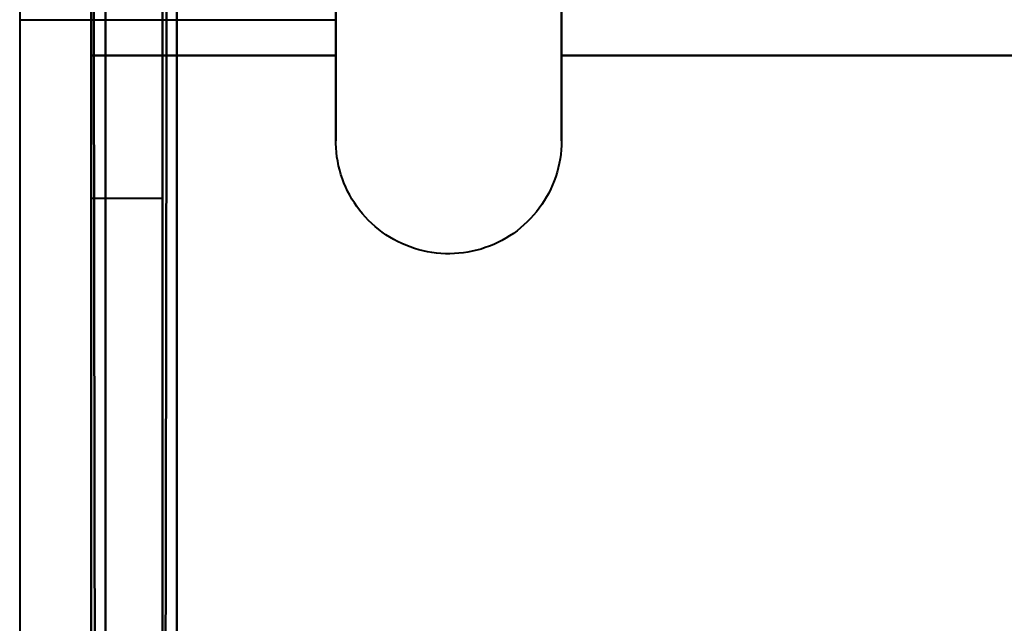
# Model space of a CAD drawing. Header units: millimetres. Extents: x -747 to 747, y -1110 to 610.
# Tile 12 of 93: x -585 to -578, y -354 to -350. Entities that reach past the tile are written whole.
import ezdxf

# ---------------------------------------------------------------- set-up
doc = ezdxf.new("R2010")
doc.units = ezdxf.units.MM
doc.layers.add('G-IMPT', color=8, linetype='Continuous', lineweight=40)

# ---------------------------------------------------------------- blocks, each defined once
blk = doc.blocks.new('NEXA 1000 CALQUES_dwg-755156-Niveau de réf_')
at = {"layer": 'G-IMPT'}
for p, q in [((-584.5, -341.1652), (-584.5, -350.1652)), ((-584.5, -341.1652), (-584.5, -350.1652)), ((-584.5, -341.1652), (-584.5, -350.1652)), ((-584.5, -341.1652), (-584.5, -350.1652)), ((-584, -350.1652), (-584, -341.1652)), ((-584, -350.1652), (-584, -341.1652)), ((-584, -350.1652), (-584, -341.1652)), ((-584, -350.1652), (-584, -341.1652)), ((-584, -350.1652), (-584, -341.1652)), ((-584, -350.1652), (-584, -341.1652)), ((-584, -350.1652), (-584, -341.1652)), ((-584, -350.1652), (-584, -341.1652)), ((-584, -341.1652), (-584, -350.1652)), ((-584, -341.1652), (-584, -350.1652)), ((-584, -341.1652), (-584, -350.1652)), ((-584, -341.1652), (-584, -350.1652)), ((-584, -341.1652), (-584, -350.1652)), ((-584, -341.1652), (-584, -350.1652)), ((-584, -341.1652), (-584, -350.1652)), ((-584, -341.1652), (-584, -350.1652)), ((-582.7851, -349.7652), (-582.7851, -342.1144)), ((-582.7851, -349.7652), (-582.7851, -342.1144)), ((-582.7851, -349.7652), (-582.7851, -342.1144)), ((-582.7851, -349.7652), (-582.7851, -342.1144)), ((-581.2043, -342.1144), (-581.2043, -349.7652)), ((-581.2043, -342.1144), (-581.2043, -349.7652)), ((-581.2043, -342.1144), (-581.2043, -349.7652)), ((-581.2043, -342.1144), (-581.2043, -349.7652)), ((-582.7851, -349.2159), (-582.7851, -343.6152)), ((-582.7851, -349.2159), (-582.7851, -343.6152)), ((-582.7851, -349.2159), (-582.7851, -343.6152)), ((-582.7851, -349.2159), (-582.7851, -343.6152)), ((-581.2043, -343.6152), (-581.2043, -349.2159)), ((-581.2043, -343.6152), (-581.2043, -349.2159)), ((-581.2043, -343.6152), (-581.2043, -349.2159)), ((-581.2043, -343.6152), (-581.2043, -349.2159)), ((-584.5, -350.1652), (-584.5, -345.6652)), ((-584.5, -350.1652), (-584.5, -345.6652)), ((-584.5, -350.1652), (-584.5, -345.6652)), ((-584.5, -350.1652), (-584.5, -345.6652)), ((-584.5, -345.6652), (-584.5, -350.1652)), ((-584.5, -345.6652), (-584.5, -350.1652)), ((-584.5, -345.6652), (-584.5, -350.1652)), ((-584.5, -345.6652), (-584.5, -350.1652)), ((-585, -348.9152), (-582.7851, -348.9152)), ((-585, -348.9152), (-582.7851, -348.9152)), ((-585, -348.9152), (-582.7851, -348.9152)), ((-585, -348.9152), (-582.7851, -348.9152)), ((-584.5, -350.1652), (-584, -350.1652)), ((-584.5, -350.1652), (-584, -350.1652)), ((-584.5, -350.1652), (-584, -350.1652)), ((-584.5, -350.1652), (-584, -350.1652))]:
    blk.add_line(p, q, dxfattribs=at)
at = {"layer": 'G-IMPT', "flags": 128}
for points in [[(-584, -367.5), (-583.9875, -359.2625), (-583.975, -351.025), (-583.9625, -342.7875), (-583.95, -334.55)], [(-583.95, -334.55), (-583.9625, -342.7875), (-583.975, -351.025), (-583.9875, -359.2625), (-584, -367.5)], [(-584, -334.6), (-584, -342.825), (-584, -351.05), (-584, -359.275), (-584, -367.5)], [(-584, -367.5), (-584, -359.275), (-584, -351.05), (-584, -342.825), (-584, -334.6)], [(-583.9, -334.55), (-583.9, -342.7875), (-583.9, -351.025), (-583.9, -359.2625), (-583.9, -367.5)], [(-583.9, -367.5), (-583.9, -359.2625), (-583.9, -351.025), (-583.9, -342.7875), (-583.9, -334.55)], [(-583.9, -367.5), (-583.9, -359.275), (-583.9, -351.05), (-583.9, -342.825), (-583.9, -334.6)], [(-583.9, -334.6), (-583.9, -342.825), (-583.9, -351.05), (-583.9, -359.275), (-583.9, -367.5)], [(-585, -336), (-585, -344.1), (-585, -352.2), (-585, -360.3), (-585, -368.4)], [(-584.5, -336), (-584.5, -343.875), (-584.5, -351.75), (-584.5, -359.625), (-584.5, -367.5)], [(-584.5, -367.5), (-584.5, -359.625), (-584.5, -351.75), (-584.5, -343.875), (-584.5, -336)], [(-584.5, -336), (-584.5, -343.875), (-584.5, -351.75), (-584.5, -359.625), (-584.5, -367.5)], [(-584.5, -367.5), (-584.5, -359.625), (-584.5, -351.75), (-584.5, -343.875), (-584.5, -336)], [(-584.5, -336), (-584.5, -344.1), (-584.5, -352.2), (-584.5, -360.3), (-584.5, -368.4)], [(-584.5, -368.4), (-584.5, -360.3), (-584.5, -352.2), (-584.5, -344.1), (-584.5, -336)], [(-584.45, -368.45), (-584.4625, -360.3375), (-584.475, -352.225), (-584.4875, -344.1125), (-584.5, -336)], [(-584.5, -336), (-584.4875, -344.1125), (-584.475, -352.225), (-584.4625, -360.3375), (-584.45, -368.45)], [(-584.4, -368.4), (-584.4, -360.3), (-584.4, -352.2), (-584.4, -344.1), (-584.4, -336)], [(-584.4, -336), (-584.4, -344.1), (-584.4, -352.2), (-584.4, -360.3), (-584.4, -368.4)], [(-584.4, -368.4), (-584.4, -360.3), (-584.4, -352.2), (-584.4, -344.1), (-584.4, -336)], [(-584.4, -336), (-584.4, -344.1), (-584.4, -352.2), (-584.4, -360.3), (-584.4, -368.4)], [(-584.4, -368.4), (-584.4, -360.3), (-584.4, -352.2), (-584.4, -344.1), (-584.4, -336)], [(-584.4, -336), (-584.4, -344.1125), (-584.4, -352.225), (-584.4, -360.3375), (-584.4, -368.45)], [(-584.4, -368.45), (-584.4, -360.3375), (-584.4, -352.225), (-584.4, -344.1125), (-584.4, -336)], [(-584.4, -336), (-584.4, -344.1), (-584.4, -352.2), (-584.4, -360.3), (-584.4, -368.4)], [(-583.9, -367.5), (-583.9, -359.625), (-583.9, -351.75), (-583.9, -343.875), (-583.9, -336)], [(-583.9, -336), (-583.9, -343.875), (-583.9, -351.75), (-583.9, -359.625), (-583.9, -367.5)], [(-583.9, -336), (-583.9, -343.875), (-583.9, -351.75), (-583.9, -359.625), (-583.9, -367.5)], [(-583.9, -367.5), (-583.9, -359.625), (-583.9, -351.75), (-583.9, -343.875), (-583.9, -336)], [(-582.7851, -348.9001), (-582.7851, -348.9983), (-582.7851, -349.0911), (-582.7851, -349.1784), (-582.7851, -349.2159)], [(-582.7851, -348.9001), (-582.7851, -348.9983), (-582.7851, -349.0911), (-582.7851, -349.1784), (-582.7851, -349.2159)], [(-582.7851, -348.9001), (-582.7851, -348.9983), (-582.7851, -349.0911), (-582.7851, -349.1784), (-582.7851, -349.2159)], [(-582.7851, -348.9001), (-582.7851, -348.9983), (-582.7851, -349.0911), (-582.7851, -349.1784), (-582.7851, -349.2159)], [(-581.2043, -349.2159), (-581.2043, -349.131), (-581.2043, -349.0407), (-581.2043, -348.9449), (-581.2043, -348.8439)], [(-581.2043, -349.2159), (-581.2043, -349.131), (-581.2043, -349.0407), (-581.2043, -348.9449), (-581.2043, -348.8439)], [(-581.2043, -349.2159), (-581.2043, -349.131), (-581.2043, -349.0407), (-581.2043, -348.9449), (-581.2043, -348.8439)], [(-581.2043, -349.2159), (-581.2043, -349.131), (-581.2043, -349.0407), (-581.2043, -348.9449), (-581.2043, -348.8439)], [(-582.7851, -349.7652), (-582.7851, -349.7619), (-582.7851, -349.752), (-582.7851, -349.7357), (-582.7851, -349.7128), (-582.7851, -349.6834), (-582.7851, -349.6476), (-582.7851, -349.6055), (-582.7851, -349.557), (-582.7851, -349.5023), (-582.7851, -349.4415), (-582.7851, -349.3746), (-582.7851, -349.3018), (-582.7851, -349.2232), (-582.7851, -349.1389), (-582.7851, -349.049), (-582.7851, -348.9537), (-582.7851, -348.8532)], [(-582.7851, -349.7652), (-582.7851, -349.7619), (-582.7851, -349.752), (-582.7851, -349.7357), (-582.7851, -349.7128), (-582.7851, -349.6834), (-582.7851, -349.6476), (-582.7851, -349.6055), (-582.7851, -349.557), (-582.7851, -349.5023), (-582.7851, -349.4415), (-582.7851, -349.3746), (-582.7851, -349.3018), (-582.7851, -349.2232), (-582.7851, -349.1389), (-582.7851, -349.049), (-582.7851, -348.9537), (-582.7851, -348.8532)], [(-582.7851, -349.7652), (-582.7851, -349.7619), (-582.7851, -349.752), (-582.7851, -349.7357), (-582.7851, -349.7128), (-582.7851, -349.6834), (-582.7851, -349.6476), (-582.7851, -349.6055), (-582.7851, -349.557), (-582.7851, -349.5023), (-582.7851, -349.4415), (-582.7851, -349.3746), (-582.7851, -349.3018), (-582.7851, -349.2232), (-582.7851, -349.1389), (-582.7851, -349.049), (-582.7851, -348.9537), (-582.7851, -348.8532)], [(-582.7851, -349.7652), (-582.7851, -349.7619), (-582.7851, -349.752), (-582.7851, -349.7357), (-582.7851, -349.7128), (-582.7851, -349.6834), (-582.7851, -349.6476), (-582.7851, -349.6055), (-582.7851, -349.557), (-582.7851, -349.5023), (-582.7851, -349.4415), (-582.7851, -349.3746), (-582.7851, -349.3018), (-582.7851, -349.2232), (-582.7851, -349.1389), (-582.7851, -349.049), (-582.7851, -348.9537), (-582.7851, -348.8532)], [(-581.2043, -348.9092), (-581.2043, -349.0068), (-581.2043, -349.0991), (-581.2043, -349.186), (-581.2043, -349.2672), (-581.2043, -349.3426), (-581.2043, -349.4122), (-581.2043, -349.4757), (-581.2043, -349.5332), (-581.2043, -349.5845), (-581.2043, -349.6295), (-581.2043, -349.6681), (-581.2043, -349.7004), (-581.2043, -349.7262), (-581.2043, -349.7455), (-581.2043, -349.7583), (-581.2043, -349.7645), (-581.2043, -349.7652)], [(-581.2043, -348.9092), (-581.2043, -349.0068), (-581.2043, -349.0991), (-581.2043, -349.186), (-581.2043, -349.2672), (-581.2043, -349.3426), (-581.2043, -349.4122), (-581.2043, -349.4757), (-581.2043, -349.5332), (-581.2043, -349.5845), (-581.2043, -349.6295), (-581.2043, -349.6681), (-581.2043, -349.7004), (-581.2043, -349.7262), (-581.2043, -349.7455), (-581.2043, -349.7583), (-581.2043, -349.7645), (-581.2043, -349.7652)], [(-581.2043, -348.9092), (-581.2043, -349.0068), (-581.2043, -349.0991), (-581.2043, -349.186), (-581.2043, -349.2672), (-581.2043, -349.3426), (-581.2043, -349.4122), (-581.2043, -349.4757), (-581.2043, -349.5332), (-581.2043, -349.5845), (-581.2043, -349.6295), (-581.2043, -349.6681), (-581.2043, -349.7004), (-581.2043, -349.7262), (-581.2043, -349.7455), (-581.2043, -349.7583), (-581.2043, -349.7645), (-581.2043, -349.7652)], [(-581.2043, -348.9092), (-581.2043, -349.0068), (-581.2043, -349.0991), (-581.2043, -349.186), (-581.2043, -349.2672), (-581.2043, -349.3426), (-581.2043, -349.4122), (-581.2043, -349.4757), (-581.2043, -349.5332), (-581.2043, -349.5845), (-581.2043, -349.6295), (-581.2043, -349.6681), (-581.2043, -349.7004), (-581.2043, -349.7262), (-581.2043, -349.7455), (-581.2043, -349.7583), (-581.2043, -349.7645), (-581.2043, -349.7652)], [(-584.5, -345.6652), (-584.5, -346.5402), (-584.5, -347.4152), (-584.5, -348.2902), (-584.5, -349.1652)], [(-584.5, -349.1652), (-584.5, -348.2902), (-584.5, -347.4152), (-584.5, -346.5402), (-584.5, -345.6652)], [(-584.5, -345.6652), (-584.5, -346.5402), (-584.5, -347.4152), (-584.5, -348.2902), (-584.5, -349.1652)], [(-584.5, -349.1652), (-584.5, -348.2902), (-584.5, -347.4152), (-584.5, -346.5402), (-584.5, -345.6652)], [(-584.5, -345.6652), (-584.5, -346.5402), (-584.5, -347.4152), (-584.5, -348.2902), (-584.5, -349.1652)], [(-584.5, -349.1652), (-584.5, -348.2902), (-584.5, -347.4152), (-584.5, -346.5402), (-584.5, -345.6652)], [(-584.5, -345.6652), (-584.5, -346.5402), (-584.5, -347.4152), (-584.5, -348.2902), (-584.5, -349.1652)], [(-584.5, -349.1652), (-584.5, -348.2902), (-584.5, -347.4152), (-584.5, -346.5402), (-584.5, -345.6652)], [(-584.5, -345.6652), (-584.5, -346.5402), (-584.5, -347.4152), (-584.5, -348.2902), (-584.5, -349.1652)], [(-584.5, -349.1652), (-584.5, -348.2902), (-584.5, -347.4152), (-584.5, -346.5402), (-584.5, -345.6652)], [(-584.5, -345.6652), (-584.5, -346.5402), (-584.5, -347.4152), (-584.5, -348.2902), (-584.5, -349.1652)], [(-584.5, -349.1652), (-584.5, -348.2902), (-584.5, -347.4152), (-584.5, -346.5402), (-584.5, -345.6652)], [(-584.5, -345.6652), (-584.5, -346.5402), (-584.5, -347.4152), (-584.5, -348.2902), (-584.5, -349.1652)], [(-584.5, -349.1652), (-584.5, -348.2902), (-584.5, -347.4152), (-584.5, -346.5402), (-584.5, -345.6652)], [(-584.5, -345.6652), (-584.5, -346.5402), (-584.5, -347.4152), (-584.5, -348.2902), (-584.5, -349.1652)], [(-584.5, -349.1652), (-584.5, -348.2902), (-584.5, -347.4152), (-584.5, -346.5402), (-584.5, -345.6652)], [(-582.7851, -349.1652), (-582.7851, -348.2902), (-582.7851, -347.4152), (-582.7851, -346.5402), (-582.7851, -345.6652)], [(-582.7851, -345.6652), (-582.7851, -346.5402), (-582.7851, -347.4152), (-582.7851, -348.2902), (-582.7851, -349.1652)], [(-582.7851, -349.1652), (-582.7851, -348.2902), (-582.7851, -347.4152), (-582.7851, -346.5402), (-582.7851, -345.6652)], [(-582.7851, -345.6652), (-582.7851, -346.5402), (-582.7851, -347.4152), (-582.7851, -348.2902), (-582.7851, -349.1652)], [(-582.7851, -349.1652), (-582.7851, -348.2902), (-582.7851, -347.4152), (-582.7851, -346.5402), (-582.7851, -345.6652)], [(-582.7851, -345.6652), (-582.7851, -346.5402), (-582.7851, -347.4152), (-582.7851, -348.2902), (-582.7851, -349.1652)], [(-582.7851, -349.1652), (-582.7851, -348.2902), (-582.7851, -347.4152), (-582.7851, -346.5402), (-582.7851, -345.6652)], [(-582.7851, -345.6652), (-582.7851, -346.5402), (-582.7851, -347.4152), (-582.7851, -348.2902), (-582.7851, -349.1652)], [(-581.2043, -345.6652), (-581.2043, -346.5402), (-581.2043, -347.4152), (-581.2043, -348.2902), (-581.2043, -349.1652)], [(-581.2043, -349.1652), (-581.2043, -348.2902), (-581.2043, -347.4152), (-581.2043, -346.5402), (-581.2043, -345.6652)], [(-581.2043, -345.6652), (-581.2043, -346.5402), (-581.2043, -347.4152), (-581.2043, -348.2902), (-581.2043, -349.1652)], [(-581.2043, -349.1652), (-581.2043, -348.2902), (-581.2043, -347.4152), (-581.2043, -346.5402), (-581.2043, -345.6652)], [(-581.2043, -345.6652), (-581.2043, -346.5402), (-581.2043, -347.4152), (-581.2043, -348.2902), (-581.2043, -349.1652)], [(-581.2043, -349.1652), (-581.2043, -348.2902), (-581.2043, -347.4152), (-581.2043, -346.5402), (-581.2043, -345.6652)], [(-581.2043, -345.6652), (-581.2043, -346.5402), (-581.2043, -347.4152), (-581.2043, -348.2902), (-581.2043, -349.1652)], [(-581.2043, -349.1652), (-581.2043, -348.2902), (-581.2043, -347.4152), (-581.2043, -346.5402), (-581.2043, -345.6652)], [(-584.5, -349.1652), (-584.0713, -349.1652), (-583.6426, -349.1652), (-583.2139, -349.1652), (-582.7851, -349.1652)], [(-582.7851, -349.1652), (-583.2139, -349.1652), (-583.6426, -349.1652), (-584.0713, -349.1652), (-584.5, -349.1652)], [(-584.5, -349.1652), (-584.0713, -349.1652), (-583.6426, -349.1652), (-583.2139, -349.1652), (-582.7851, -349.1652)], [(-582.7851, -349.1652), (-583.2139, -349.1652), (-583.6426, -349.1652), (-584.0713, -349.1652), (-584.5, -349.1652)], [(-584.5, -349.1652), (-584.0713, -349.1652), (-583.6426, -349.1652), (-583.2139, -349.1652), (-582.7851, -349.1652)], [(-582.7851, -349.1652), (-583.2139, -349.1652), (-583.6426, -349.1652), (-584.0713, -349.1652), (-584.5, -349.1652)], [(-584.5, -349.1652), (-584.0713, -349.1652), (-583.6426, -349.1652), (-583.2139, -349.1652), (-582.7851, -349.1652)], [(-582.7851, -349.1652), (-583.2139, -349.1652), (-583.6426, -349.1652), (-584.0713, -349.1652), (-584.5, -349.1652)], [(-584.5, -349.1652), (-584.0713, -349.1652), (-583.6426, -349.1652), (-583.2139, -349.1652), (-582.7851, -349.1652)], [(-582.7851, -349.1652), (-583.2139, -349.1652), (-583.6426, -349.1652), (-584.0713, -349.1652), (-584.5, -349.1652)], [(-584.5, -349.1652), (-584.0713, -349.1652), (-583.6426, -349.1652), (-583.2139, -349.1652), (-582.7851, -349.1652)], [(-582.7851, -349.1652), (-583.2139, -349.1652), (-583.6426, -349.1652), (-584.0713, -349.1652), (-584.5, -349.1652)], [(-584.5, -349.1652), (-584.0713, -349.1652), (-583.6426, -349.1652), (-583.2139, -349.1652), (-582.7851, -349.1652)], [(-582.7851, -349.1652), (-583.2139, -349.1652), (-583.6426, -349.1652), (-584.0713, -349.1652), (-584.5, -349.1652)], [(-584.5, -349.1652), (-584.0713, -349.1652), (-583.6426, -349.1652), (-583.2139, -349.1652), (-582.7851, -349.1652)], [(-582.7851, -349.1652), (-583.2139, -349.1652), (-583.6426, -349.1652), (-584.0713, -349.1652), (-584.5, -349.1652)], [(-581.2043, -349.1652), (-578.7043, -349.1652), (-576.2043, -349.1652), (-573.7043, -349.1652), (-571.2043, -349.1652)], [(-571.2043, -349.1652), (-573.7043, -349.1652), (-576.2043, -349.1652), (-578.7043, -349.1652), (-581.2043, -349.1652)], [(-581.2043, -349.1652), (-578.7043, -349.1652), (-576.2043, -349.1652), (-573.7043, -349.1652), (-571.2043, -349.1652)], [(-571.2043, -349.1652), (-573.7043, -349.1652), (-576.2043, -349.1652), (-578.7043, -349.1652), (-581.2043, -349.1652)], [(-581.2043, -349.1652), (-578.7043, -349.1652), (-576.2043, -349.1652), (-573.7043, -349.1652), (-571.2043, -349.1652)], [(-571.2043, -349.1652), (-573.7043, -349.1652), (-576.2043, -349.1652), (-578.7043, -349.1652), (-581.2043, -349.1652)], [(-581.2043, -349.1652), (-578.7043, -349.1652), (-576.2043, -349.1652), (-573.7043, -349.1652), (-571.2043, -349.1652)], [(-571.2043, -349.1652), (-573.7043, -349.1652), (-576.2043, -349.1652), (-578.7043, -349.1652), (-581.2043, -349.1652)], [(-581.2043, -349.1652), (-578.7043, -349.1652), (-576.2043, -349.1652), (-573.7043, -349.1652), (-571.2043, -349.1652)], [(-571.2043, -349.1652), (-573.7043, -349.1652), (-576.2043, -349.1652), (-578.7043, -349.1652), (-581.2043, -349.1652)], [(-581.2043, -349.1652), (-578.7043, -349.1652), (-576.2043, -349.1652), (-573.7043, -349.1652), (-571.2043, -349.1652)], [(-571.2043, -349.1652), (-573.7043, -349.1652), (-576.2043, -349.1652), (-578.7043, -349.1652), (-581.2043, -349.1652)], [(-581.2043, -349.1652), (-578.7043, -349.1652), (-576.2043, -349.1652), (-573.7043, -349.1652), (-571.2043, -349.1652)], [(-571.2043, -349.1652), (-573.7043, -349.1652), (-576.2043, -349.1652), (-578.7043, -349.1652), (-581.2043, -349.1652)], [(-581.2043, -349.1652), (-578.7043, -349.1652), (-576.2043, -349.1652), (-573.7043, -349.1652), (-571.2043, -349.1652)], [(-571.2043, -349.1652), (-573.7043, -349.1652), (-576.2043, -349.1652), (-578.7043, -349.1652), (-581.2043, -349.1652)], [(-582.7851, -349.2159), (-582.7851, -349.295), (-582.7851, -349.3683), (-582.7851, -349.4357), (-582.7851, -349.4971), (-582.7851, -349.5523), (-582.7851, -349.6014), (-582.7851, -349.6441), (-582.7851, -349.6805), (-582.7851, -349.7104), (-582.7851, -349.7339), (-582.7851, -349.7508), (-582.7851, -349.7613), (-582.7851, -349.7651)], [(-582.7851, -349.2159), (-582.7851, -349.295), (-582.7851, -349.3683), (-582.7851, -349.4357), (-582.7851, -349.4971), (-582.7851, -349.5523), (-582.7851, -349.6014), (-582.7851, -349.6441), (-582.7851, -349.6805), (-582.7851, -349.7104), (-582.7851, -349.7339), (-582.7851, -349.7508), (-582.7851, -349.7613), (-582.7851, -349.7651)], [(-582.7851, -349.2159), (-582.7851, -349.295), (-582.7851, -349.3683), (-582.7851, -349.4357), (-582.7851, -349.4971), (-582.7851, -349.5523), (-582.7851, -349.6014), (-582.7851, -349.6441), (-582.7851, -349.6805), (-582.7851, -349.7104), (-582.7851, -349.7339), (-582.7851, -349.7508), (-582.7851, -349.7613), (-582.7851, -349.7651)], [(-582.7851, -349.2159), (-582.7851, -349.295), (-582.7851, -349.3683), (-582.7851, -349.4357), (-582.7851, -349.4971), (-582.7851, -349.5523), (-582.7851, -349.6014), (-582.7851, -349.6441), (-582.7851, -349.6805), (-582.7851, -349.7104), (-582.7851, -349.7339), (-582.7851, -349.7508), (-582.7851, -349.7613), (-582.7851, -349.7651)], [(-581.2043, -349.7652), (-581.2043, -349.7619), (-581.2043, -349.752), (-581.2043, -349.7357), (-581.2043, -349.7128), (-581.2043, -349.6834), (-581.2043, -349.6476), (-581.2043, -349.6055), (-581.2043, -349.557), (-581.2043, -349.5023), (-581.2043, -349.4415), (-581.2043, -349.3746), (-581.2043, -349.3018), (-581.2043, -349.2232), (-581.2043, -349.2159)], [(-581.2043, -349.7652), (-581.2043, -349.7619), (-581.2043, -349.752), (-581.2043, -349.7357), (-581.2043, -349.7128), (-581.2043, -349.6834), (-581.2043, -349.6476), (-581.2043, -349.6055), (-581.2043, -349.557), (-581.2043, -349.5023), (-581.2043, -349.4415), (-581.2043, -349.3746), (-581.2043, -349.3018), (-581.2043, -349.2232), (-581.2043, -349.2159)], [(-581.2043, -349.7652), (-581.2043, -349.7619), (-581.2043, -349.752), (-581.2043, -349.7357), (-581.2043, -349.7128), (-581.2043, -349.6834), (-581.2043, -349.6476), (-581.2043, -349.6055), (-581.2043, -349.557), (-581.2043, -349.5023), (-581.2043, -349.4415), (-581.2043, -349.3746), (-581.2043, -349.3018), (-581.2043, -349.2232), (-581.2043, -349.2159)], [(-581.2043, -349.7652), (-581.2043, -349.7619), (-581.2043, -349.752), (-581.2043, -349.7357), (-581.2043, -349.7128), (-581.2043, -349.6834), (-581.2043, -349.6476), (-581.2043, -349.6055), (-581.2043, -349.557), (-581.2043, -349.5023), (-581.2043, -349.4415), (-581.2043, -349.3746), (-581.2043, -349.3018), (-581.2043, -349.2232), (-581.2043, -349.2159)], [(-581.2043, -349.7652), (-581.2049, -349.7968), (-581.2068, -349.8283), (-581.21, -349.8598), (-581.2144, -349.8911), (-581.22, -349.9222), (-581.2269, -349.953), (-581.2351, -349.9836), (-581.2444, -350.0138), (-581.255, -350.0436), (-581.2667, -350.073), (-581.2796, -350.1018), (-581.2936, -350.1302), (-581.3088, -350.1579), (-581.325, -350.185), (-581.3423, -350.2115), (-581.3607, -350.2372), (-581.3801, -350.2622), (-581.4005, -350.2863), (-581.4218, -350.3097), (-581.444, -350.3322), (-581.4671, -350.3537), (-581.4911, -350.3744), (-581.5159, -350.394), (-581.5414, -350.4127), (-581.5676, -350.4303), (-581.5946, -350.4468), (-581.6222, -350.4623), (-581.6503, -350.4766), (-581.6791, -350.4898), (-581.7083, -350.5019), (-581.738, -350.5127), (-581.7681, -350.5224), (-581.7985, -350.5308), (-581.8293, -350.5381), (-581.8604, -350.5441), (-581.8916, -350.5488), (-581.923, -350.5523), (-581.9546, -350.5546), (-581.9862, -350.5555), (-582.0178, -350.5552), (-582.0494, -350.5537), (-582.0809, -350.5509), (-582.1122, -350.5468), (-582.1434, -350.5415), (-582.1743, -350.5349), (-582.2049, -350.5271), (-582.2352, -350.5181), (-582.2652, -350.5079), (-582.2946, -350.4965), (-582.3236, -350.4839), (-582.3521, -350.4702), (-582.38, -350.4553), (-582.4073, -350.4393), (-582.4339, -350.4223), (-582.4599, -350.4042), (-582.4851, -350.3851), (-582.5095, -350.365), (-582.533, -350.3439), (-582.5557, -350.3219), (-582.5776, -350.2991), (-582.5984, -350.2753), (-582.6184, -350.2508), (-582.6373, -350.2254), (-582.6552, -350.1994), (-582.672, -350.1726), (-582.6878, -350.1452), (-582.7024, -350.1172), (-582.7159, -350.0886), (-582.7283, -350.0595), (-582.7395, -350.0299), (-582.7495, -349.9999), (-582.7582, -349.9696), (-582.7658, -349.9389), (-582.7721, -349.9079), (-582.7772, -349.8767), (-582.7811, -349.8453), (-582.7836, -349.8138), (-582.7849, -349.7822), (-582.7851, -349.7652)], [(-581.2043, -349.7652), (-581.2049, -349.7968), (-581.2068, -349.8283), (-581.21, -349.8598), (-581.2144, -349.8911), (-581.22, -349.9222), (-581.2269, -349.953), (-581.2351, -349.9836), (-581.2444, -350.0138), (-581.255, -350.0436), (-581.2667, -350.073), (-581.2796, -350.1018), (-581.2936, -350.1302), (-581.3088, -350.1579), (-581.325, -350.185), (-581.3423, -350.2115), (-581.3607, -350.2372), (-581.3801, -350.2622), (-581.4005, -350.2863), (-581.4218, -350.3097), (-581.444, -350.3322), (-581.4671, -350.3537), (-581.4911, -350.3744), (-581.5159, -350.394), (-581.5414, -350.4127), (-581.5676, -350.4303), (-581.5946, -350.4468), (-581.6222, -350.4623), (-581.6503, -350.4766), (-581.6791, -350.4898), (-581.7083, -350.5019), (-581.738, -350.5127), (-581.7681, -350.5224), (-581.7985, -350.5308), (-581.8293, -350.5381), (-581.8604, -350.5441), (-581.8916, -350.5488), (-581.923, -350.5523), (-581.9546, -350.5546), (-581.9862, -350.5555), (-582.0178, -350.5552), (-582.0494, -350.5537), (-582.0809, -350.5509), (-582.1122, -350.5468), (-582.1434, -350.5415), (-582.1743, -350.5349), (-582.2049, -350.5271), (-582.2352, -350.5181), (-582.2652, -350.5079), (-582.2946, -350.4965), (-582.3236, -350.4839), (-582.3521, -350.4702), (-582.38, -350.4553), (-582.4073, -350.4393), (-582.4339, -350.4223), (-582.4599, -350.4042), (-582.4851, -350.3851), (-582.5095, -350.365), (-582.533, -350.3439), (-582.5557, -350.3219), (-582.5776, -350.2991), (-582.5984, -350.2753), (-582.6184, -350.2508), (-582.6373, -350.2254), (-582.6552, -350.1994), (-582.672, -350.1726), (-582.6878, -350.1452), (-582.7024, -350.1172), (-582.7159, -350.0886), (-582.7283, -350.0595), (-582.7395, -350.0299), (-582.7495, -349.9999), (-582.7582, -349.9696), (-582.7658, -349.9389), (-582.7721, -349.9079), (-582.7772, -349.8767), (-582.7811, -349.8453), (-582.7836, -349.8138), (-582.7849, -349.7822), (-582.7851, -349.7652)], [(-581.2043, -349.7652), (-581.2049, -349.7968), (-581.2068, -349.8283), (-581.21, -349.8598), (-581.2144, -349.8911), (-581.22, -349.9222), (-581.2269, -349.953), (-581.2351, -349.9836), (-581.2444, -350.0138), (-581.255, -350.0436), (-581.2667, -350.073), (-581.2796, -350.1018), (-581.2936, -350.1302), (-581.3088, -350.1579), (-581.325, -350.185), (-581.3423, -350.2115), (-581.3607, -350.2372), (-581.3801, -350.2622), (-581.4005, -350.2863), (-581.4218, -350.3097), (-581.444, -350.3322), (-581.4671, -350.3537), (-581.4911, -350.3744), (-581.5159, -350.394), (-581.5414, -350.4127), (-581.5676, -350.4303), (-581.5946, -350.4468), (-581.6222, -350.4623), (-581.6503, -350.4766), (-581.6791, -350.4898), (-581.7083, -350.5019), (-581.738, -350.5127), (-581.7681, -350.5224), (-581.7985, -350.5308), (-581.8293, -350.5381), (-581.8604, -350.5441), (-581.8916, -350.5488), (-581.923, -350.5523), (-581.9546, -350.5546), (-581.9862, -350.5555), (-582.0178, -350.5552), (-582.0494, -350.5537), (-582.0809, -350.5509), (-582.1122, -350.5468), (-582.1434, -350.5415), (-582.1743, -350.5349), (-582.2049, -350.5271), (-582.2352, -350.5181), (-582.2652, -350.5079), (-582.2946, -350.4965), (-582.3236, -350.4839), (-582.3521, -350.4702), (-582.38, -350.4553), (-582.4073, -350.4393), (-582.4339, -350.4223), (-582.4599, -350.4042), (-582.4851, -350.3851), (-582.5095, -350.365), (-582.533, -350.3439), (-582.5557, -350.3219), (-582.5776, -350.2991), (-582.5984, -350.2753), (-582.6184, -350.2508), (-582.6373, -350.2254), (-582.6552, -350.1994), (-582.672, -350.1726), (-582.6878, -350.1452), (-582.7024, -350.1172), (-582.7159, -350.0886), (-582.7283, -350.0595), (-582.7395, -350.0299), (-582.7495, -349.9999), (-582.7582, -349.9696), (-582.7658, -349.9389), (-582.7721, -349.9079), (-582.7772, -349.8767), (-582.7811, -349.8453), (-582.7836, -349.8138), (-582.7849, -349.7822), (-582.7851, -349.7652)], [(-581.2043, -349.7652), (-581.2049, -349.7968), (-581.2068, -349.8283), (-581.21, -349.8598), (-581.2144, -349.8911), (-581.22, -349.9222), (-581.2269, -349.953), (-581.2351, -349.9836), (-581.2444, -350.0138), (-581.255, -350.0436), (-581.2667, -350.073), (-581.2796, -350.1018), (-581.2936, -350.1302), (-581.3088, -350.1579), (-581.325, -350.185), (-581.3423, -350.2115), (-581.3607, -350.2372), (-581.3801, -350.2622), (-581.4005, -350.2863), (-581.4218, -350.3097), (-581.444, -350.3322), (-581.4671, -350.3537), (-581.4911, -350.3744), (-581.5159, -350.394), (-581.5414, -350.4127), (-581.5676, -350.4303), (-581.5946, -350.4468), (-581.6222, -350.4623), (-581.6503, -350.4766), (-581.6791, -350.4898), (-581.7083, -350.5019), (-581.738, -350.5127), (-581.7681, -350.5224), (-581.7985, -350.5308), (-581.8293, -350.5381), (-581.8604, -350.5441), (-581.8916, -350.5488), (-581.923, -350.5523), (-581.9546, -350.5546), (-581.9862, -350.5555), (-582.0178, -350.5552), (-582.0494, -350.5537), (-582.0809, -350.5509), (-582.1122, -350.5468), (-582.1434, -350.5415), (-582.1743, -350.5349), (-582.2049, -350.5271), (-582.2352, -350.5181), (-582.2652, -350.5079), (-582.2946, -350.4965), (-582.3236, -350.4839), (-582.3521, -350.4702), (-582.38, -350.4553), (-582.4073, -350.4393), (-582.4339, -350.4223), (-582.4599, -350.4042), (-582.4851, -350.3851), (-582.5095, -350.365), (-582.533, -350.3439), (-582.5557, -350.3219), (-582.5776, -350.2991), (-582.5984, -350.2753), (-582.6184, -350.2508), (-582.6373, -350.2254), (-582.6552, -350.1994), (-582.672, -350.1726), (-582.6878, -350.1452), (-582.7024, -350.1172), (-582.7159, -350.0886), (-582.7283, -350.0595), (-582.7395, -350.0299), (-582.7495, -349.9999), (-582.7582, -349.9696), (-582.7658, -349.9389), (-582.7721, -349.9079), (-582.7772, -349.8767), (-582.7811, -349.8453), (-582.7836, -349.8138), (-582.7849, -349.7822), (-582.7851, -349.7652)]]:
    blk.add_lwpolyline(points, dxfattribs=at)

msp = doc.modelspace()

# ---------------------------------------------------------------- linework, layer by layer
at = {"color": 94, "lineweight": 30}
msp.add_circle((0, 0.5), 609.6, dxfattribs=at)

# ---------------------------------------------------------------- block references
at = {"layer": 'G-IMPT'}
msp.add_blockref('NEXA 1000 CALQUES_dwg-755156-Niveau de réf_', (0, -1), dxfattribs=at)

doc.saveas('drawing.dxf')
